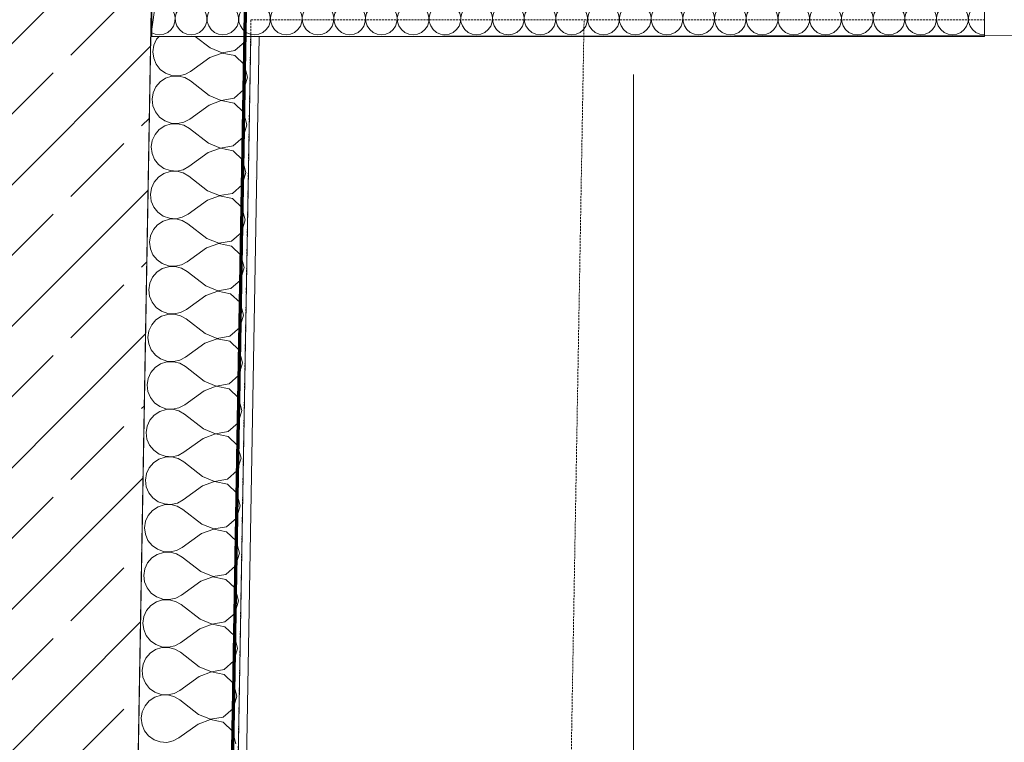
# Model space of a CAD drawing. Header units: millimetres. Extents: x 1523 to 73204, y -91281 to 10268.
# Tile 49 of 120: x 28067 to 29249, y -52033 to -51166. Entities that reach past the tile are written whole.
import ezdxf

# ---------------------------------------------------------------- set-up
doc = ezdxf.new("R2010")
doc.units = ezdxf.units.MM
doc.linetypes.add('CAx_nichtHalbton', pattern=[20001.0584, 10000, -0.5292, 10000, -0.5292])
doc.linetypes.add('Verdeckt 2x', pattern=[3.572, 2.3813, -1.1907])
for name, color, linetype, lineweight, true_color in [('10 A--Wand außen _tragend_', 7, 'Continuous', 13, 0x656565), ('Neubau_10 A--Wand außen _tragend_', 7, 'Continuous', 13, 0x656565), ('Neubau_10 VSI--Wärmeschutz _veritkal_', 7, 'Continuous', 13, 0x656565), ('Neubau_20 A--Gründungsbelag', 7, 'Continuous', 13, 0x656565), ('Sockelbeschichtung Sprühnebel', 7, 'Continuous', 13, 0x656565), ('Xref_706_5_--_ÜP_-1_000_16_Übersichtsplan UG_IFC 2025_01_13_dwg', 7, 'Continuous', 13, 0x767676), ('XX', 7, 'Continuous', 18, 0x804040)]:
    doc.layers.add(name, color=color, linetype=linetype, lineweight=lineweight, true_color=true_color)
doc.layers.add('M-EQPM-___-IDEN', color=7, linetype='Continuous', lineweight=9)

# ---------------------------------------------------------------- blocks, each defined once
blk = doc.blocks.new('Xref_706_5_--_ÜP_-1_000_11_Übersichtsplan UG_IFC 2024_09_30_dwg__X334-41959906-SuD_-1UG gesamt Plot  - Blatt 7')
at = {"layer": 'Neubau_10 VSI--Wärmeschutz _veritkal_', "color": 9, "true_color": 0xcbcbcb, "flags": 128}
for points in [[(40129.1, -102459.7), (40129.1, -102460.3), (40127.8, -102465.4), (40125.2, -102469.9), (40121.4, -102473.6), (40116.8, -102476), (40111.6, -102477.2), (40106.4, -102476.8), (40101.4, -102475.1), (40097.1, -102472.1), (40083.2, -102459), (40074, -102454.2), (40063.6, -102455), (40055.2, -102461.2), (40051.3, -102470.8), (40053, -102481.1), (40059.9, -102488.9), (40069.8, -102491.9), (40079.9, -102489.3), (40096.3, -102479.6)], [(40071.5, -102453.3), (40074, -102454.1), (40075.3, -102453.7)], [(40096.3, -102479.6), (40101.1, -102477.6), (40106.4, -102477), (40111.5, -102477.8), (40116.3, -102480), (40120.3, -102483.5), (40123.2, -102487.9), (40124.7, -102492.9), (40124.9, -102498.1), (40123.6, -102503.2), (40121, -102507.8), (40117.2, -102511.4), (40112.5, -102513.9), (40107.4, -102515), (40102.2, -102514.7), (40097.2, -102513), (40092.9, -102509.9), (40079, -102496.9), (40069.8, -102492.1), (40059.4, -102492.9), (40051, -102499), (40047.1, -102508.7), (40048.8, -102518.9), (40055.7, -102526.8), (40065.6, -102529.8), (40075.7, -102527.2), (40092.1, -102517.5), (40096.9, -102515.5), (40102.2, -102514.9), (40107.3, -102515.7), (40112.1, -102517.9), (40116.1, -102521.3), (40119, -102525.7), (40120.5, -102530.7), (40120.7, -102536), (40119.4, -102541.1), (40116.8, -102545.6), (40113, -102549.3), (40108.3, -102551.8), (40103.2, -102552.9), (40098, -102552.6), (40093, -102550.8), (40088.7, -102547.8), (40074.8, -102534.7), (40065.6, -102530), (40055.2, -102530.8), (40046.8, -102536.9), (40042.9, -102546.5), (40044.6, -102556.8), (40051.5, -102564.6), (40061.4, -102567.7), (40071.5, -102565), (40087.9, -102555.4)], [(40087.9, -102555.4), (40092.7, -102553.3), (40098, -102552.7), (40103.1, -102553.5), (40107.9, -102555.8), (40111.9, -102559.2), (40114.8, -102563.6), (40116.3, -102568.6), (40116.5, -102573.9), (40115.2, -102579), (40112.6, -102583.5), (40108.8, -102587.1), (40104.1, -102589.6), (40099, -102590.7), (40093.8, -102590.4), (40088.8, -102588.7), (40084.5, -102585.6), (40070.6, -102572.6), (40061.4, -102567.8), (40051, -102568.6), (40042.6, -102574.7), (40038.7, -102584.4), (40040.4, -102594.7), (40047.3, -102602.5), (40057.2, -102605.5), (40067.3, -102602.9), (40083.7, -102593.2)], [(40083.7, -102593.2), (40088.5, -102591.2), (40093.8, -102590.6), (40098.9, -102591.4), (40103.7, -102593.6), (40107.7, -102597.1), (40110.6, -102601.5), (40112.1, -102606.5), (40112.3, -102611.7), (40111, -102616.8), (40108.4, -102621.4), (40104.6, -102625), (40099.9, -102627.5), (40094.8, -102628.6), (40089.6, -102628.3), (40084.6, -102626.5), (40080.3, -102623.5), (40066.4, -102610.5), (40057.2, -102605.7), (40046.8, -102606.5), (40038.4, -102612.6), (40034.5, -102622.2), (40036.2, -102632.5), (40043, -102640.3), (40053, -102643.4), (40063.1, -102640.8), (40079.5, -102631.1)], [(40079.5, -102631.1), (40084.3, -102629.1), (40089.5, -102628.4), (40094.7, -102629.3), (40099.5, -102631.5), (40103.5, -102634.9), (40106.4, -102639.3), (40107.9, -102644.3), (40108.1, -102649.6), (40106.8, -102654.7), (40104.2, -102659.2), (40100.4, -102662.9), (40095.7, -102665.4), (40090.6, -102666.5), (40085.4, -102666.1), (40080.4, -102664.4), (40076.1, -102661.4), (40062.2, -102648.3), (40053, -102643.5), (40042.6, -102644.3), (40034.2, -102650.5), (40030.3, -102660.1), (40032, -102670.4), (40038.8, -102678.2), (40048.8, -102681.3), (40058.9, -102678.6), (40075.3, -102668.9)], [(40075.3, -102668.9), (40080.1, -102666.9), (40085.3, -102666.3), (40090.5, -102667.1), (40095.3, -102669.4), (40099.3, -102672.8), (40102.2, -102677.2), (40103.7, -102682.2), (40103.9, -102687.4), (40102.6, -102692.5), (40100, -102697.1), (40096.2, -102700.7), (40091.5, -102703.2), (40086.4, -102704.3), (40081.2, -102704), (40076.2, -102702.3), (40071.9, -102699.2), (40058, -102686.2), (40048.8, -102681.4), (40038.4, -102682.2), (40030, -102688.3), (40026.1, -102698), (40027.8, -102708.2), (40034.6, -102716.1), (40044.6, -102719.1), (40054.7, -102716.5), (40071.1, -102706.8), (40075.9, -102704.8), (40081.1, -102704.2), (40086.3, -102705), (40091.1, -102707.2), (40095.1, -102710.7), (40098, -102715), (40099.5, -102720.1), (40099.7, -102725.3), (40098.4, -102730.4), (40095.8, -102734.9), (40092, -102738.6), (40087.3, -102741.1), (40082.2, -102742.2), (40077, -102741.9), (40072, -102740.1), (40067.7, -102737.1), (40053.8, -102724.1), (40044.6, -102719.3), (40034.2, -102720.1), (40025.8, -102726.2), (40021.9, -102735.8), (40023.6, -102746.1), (40030.4, -102753.9), (40040.4, -102757), (40050.5, -102754.3), (40066.9, -102744.7)], [(40066.9, -102744.7), (40071.7, -102742.6), (40076.9, -102742), (40082.1, -102742.9), (40086.9, -102745.1), (40090.9, -102748.5), (40093.8, -102752.9), (40095.3, -102757.9), (40095.5, -102763.2), (40094.2, -102768.3), (40091.6, -102772.8), (40087.8, -102776.5), (40083.1, -102778.9), (40078, -102780.1), (40072.8, -102779.7), (40067.8, -102778), (40063.5, -102775), (40049.6, -102761.9), (40040.4, -102757.1), (40030, -102757.9), (40021.6, -102764.1), (40017.7, -102773.7), (40019.4, -102784), (40026.2, -102791.8), (40036.2, -102794.8), (40046.3, -102792.2), (40062.7, -102782.5)], [(40062.7, -102782.5), (40067.5, -102780.5), (40072.7, -102779.9), (40077.9, -102780.7), (40082.7, -102782.9), (40086.7, -102786.4), (40089.6, -102790.8), (40091.1, -102795.8), (40091.3, -102801), (40090, -102806.1), (40087.4, -102810.7), (40083.6, -102814.3), (40078.9, -102816.8), (40073.8, -102817.9), (40068.6, -102817.6), (40063.6, -102815.9), (40059.3, -102812.8), (40045.4, -102799.8), (40036.2, -102795), (40025.8, -102795.8), (40017.4, -102801.9), (40013.5, -102811.6), (40015.2, -102821.8), (40022, -102829.7), (40032, -102832.7), (40042.1, -102830.1), (40058.5, -102820.4)], [(40058.5, -102820.4), (40063.3, -102818.4), (40068.5, -102817.8), (40073.7, -102818.6), (40078.5, -102820.8), (40082.5, -102824.2), (40085.4, -102828.6), (40086.9, -102833.6), (40087.1, -102838.9), (40085.8, -102844), (40083.1, -102848.5), (40079.4, -102852.2), (40074.7, -102854.7), (40069.6, -102855.8), (40064.4, -102855.5), (40059.4, -102853.7), (40055.1, -102850.7), (40041.2, -102837.6), (40032, -102832.9), (40021.6, -102833.7), (40013.2, -102839.8), (40009.3, -102849.4), (40011, -102859.7), (40017.8, -102867.5), (40027.8, -102870.6), (40037.9, -102867.9), (40054.3, -102858.3)], [(40054.3, -102858.3), (40059.1, -102856.2), (40064.3, -102855.6), (40069.5, -102856.4), (40074.3, -102858.7), (40078.3, -102862.1), (40081.2, -102866.5), (40082.7, -102871.5), (40082.9, -102876.8), (40081.6, -102881.9), (40078.9, -102886.4), (40075.2, -102890.1), (40070.5, -102892.5), (40065.4, -102893.7), (40060.2, -102893.3), (40055.2, -102891.6), (40050.9, -102888.5), (40037, -102875.5), (40027.8, -102870.7), (40017.4, -102871.5), (40009, -102877.7), (40005.1, -102887.3), (40006.8, -102897.6), (40013.6, -102905.4), (40023.6, -102908.4), (40033.7, -102905.8), (40050.1, -102896.1)], [(40050.1, -102896.1), (40054.9, -102894.1), (40060.1, -102893.5), (40065.3, -102894.3), (40070.1, -102896.5), (40074.1, -102900), (40077, -102904.4), (40078.5, -102909.4), (40078.7, -102914.6), (40077.4, -102919.7), (40074.7, -102924.3), (40071, -102927.9), (40066.3, -102930.4), (40061.2, -102931.5), (40056, -102931.2), (40051, -102929.4), (40046.7, -102926.4), (40032.8, -102913.4), (40023.6, -102908.6), (40013.2, -102909.4), (40004.8, -102915.5), (40000.9, -102925.2), (40002.6, -102935.4), (40009.4, -102943.2), (40019.4, -102946.3), (40029.5, -102943.7), (40045.9, -102934)], [(40045.9, -102934), (40050.7, -102932), (40055.9, -102931.3), (40061.1, -102932.2), (40065.9, -102934.4), (40069.9, -102937.8), (40072.8, -102942.2), (40074.3, -102947.2), (40074.5, -102952.5), (40073.2, -102957.6), (40070.5, -102962.1), (40066.8, -102965.8), (40062.1, -102968.3), (40057, -102969.4), (40051.8, -102969.1), (40046.8, -102967.3), (40042.5, -102964.3), (40028.6, -102951.2), (40019.4, -102946.4), (40009, -102947.2), (40000.6, -102953.4), (39996.7, -102963), (39998.4, -102973.3), (40005.2, -102981.1), (40015.2, -102984.2), (40025.3, -102981.5), (40041.7, -102971.8)], [(40041.7, -102971.8), (40046.5, -102969.8), (40051.7, -102969.2), (40056.9, -102970), (40061.7, -102972.3), (40065.7, -102975.7), (40068.6, -102980.1), (40070.1, -102985.1), (40070.3, -102990.3), (40069, -102995.4), (40066.3, -103000), (40062.6, -103003.6), (40057.9, -103006.1), (40052.8, -103007.2), (40047.6, -103006.9), (40042.6, -103005.2), (40038.3, -103002.1), (40024.4, -102989.1), (40015.2, -102984.3), (40004.8, -102985.1), (39996.4, -102991.2), (39992.4, -103000.9), (39994.2, -103011.1), (40001, -103019), (40011, -103022), (40021.1, -103019.4), (40037.5, -103009.7)], [(40037.5, -103009.7), (40042.3, -103007.7), (40047.5, -103007.1), (40052.7, -103007.9), (40057.5, -103010.1), (40061.5, -103013.6), (40064.4, -103017.9), (40065.9, -103023), (40066.1, -103028.2), (40064.8, -103033.3), (40062.1, -103037.9), (40058.4, -103041.5), (40053.7, -103044), (40048.6, -103045.1), (40043.4, -103044.8), (40038.4, -103043), (40034.1, -103040), (40020.2, -103027), (40011, -103022.2), (40000.6, -103023), (39992.2, -103029.1), (39988.2, -103038.7), (39990, -103049), (39996.8, -103056.8), (40006.8, -103059.9), (40016.9, -103057.2), (40033.3, -103047.6)], [(40033.3, -103047.6), (40038.1, -103045.5), (40043.3, -103044.9), (40048.5, -103045.8), (40053.3, -103048), (40057.3, -103051.4), (40060.1, -103055.8), (40061.7, -103060.8), (40061.9, -103066.1), (40060.6, -103071.2), (40057.9, -103075.7), (40054.2, -103079.4), (40049.5, -103081.8), (40044.4, -103083), (40039.1, -103082.6), (40034.2, -103080.9), (40029.9, -103077.9), (40016, -103064.8), (40006.8, -103060), (39996.4, -103060.8), (39988, -103067), (39984, -103076.6), (39985.8, -103086.9), (39992.6, -103094.7), (40002.6, -103097.7), (40012.7, -103095.1), (40029.1, -103085.4)], [(40029.1, -103085.4), (40033.9, -103083.4), (40039.1, -103082.8), (40044.3, -103083.6), (40049.1, -103085.8), (40053.1, -103089.3), (40055.9, -103093.7), (40057.5, -103098.7), (40057.7, -103103.9), (40056.4, -103109), (40053.7, -103113.6), (40050, -103117.2), (40045.3, -103119.7), (40040.2, -103120.8), (40034.9, -103120.5), (40030, -103118.8), (40025.7, -103115.7), (40011.8, -103102.7), (40002.6, -103097.9), (39992.2, -103098.7), (39983.8, -103104.8), (39979.8, -103114.5), (39981.6, -103124.7), (39988.4, -103132.6), (39998.4, -103135.6), (40008.5, -103133), (40024.9, -103123.3), (40029.7, -103121.3), (40034.9, -103120.7), (40040.1, -103121.5), (40044.9, -103123.7), (40048.9, -103127.1), (40051.7, -103131.5), (40053.3, -103136.5), (40053.5, -103141.8), (40052.2, -103146.9), (40049.5, -103151.4), (40045.8, -103155.1), (40041.1, -103157.6), (40036, -103158.7), (40030.7, -103158.4), (40025.8, -103156.6), (40021.5, -103153.6), (40007.6, -103140.5), (39998.4, -103135.8), (39988, -103136.6), (39979.6, -103142.7), (39975.6, -103152.3), (39977.4, -103162.6), (39984.2, -103170.4), (39994.2, -103173.5), (40004.3, -103170.8), (40020.7, -103161.2)], [(40020.7, -103161.2), (40025.5, -103159.1), (40030.7, -103158.5), (40035.9, -103159.4), (40040.7, -103161.6), (40044.7, -103165), (40047.5, -103169.4), (40049.1, -103174.4), (40049.3, -103179.7), (40048, -103184.8), (40045.3, -103189.3), (40041.6, -103193), (40036.9, -103195.4), (40031.8, -103196.6), (40026.5, -103196.2), (40021.6, -103194.5), (40017.3, -103191.4), (40003.4, -103178.4), (39994.2, -103173.6), (39983.8, -103174.4), (39975.4, -103180.6), (39971.4, -103190.2), (39973.2, -103200.5), (39980, -103208.3), (39990, -103211.3), (40000.1, -103208.7), (40016.5, -103199)], [(40016.5, -103199), (40021.3, -103197), (40026.5, -103196.4), (40031.7, -103197.2), (40036.5, -103199.4), (40040.5, -103202.9), (40043.3, -103207.3), (40044.9, -103212.3), (40045.1, -103217.5), (40043.8, -103222.6), (40041.1, -103227.2), (40037.4, -103230.8), (40032.7, -103233.3), (40027.6, -103234.4), (40022.3, -103234.1), (40017.4, -103232.3), (40013.1, -103229.3), (39999.2, -103216.3), (39990, -103211.5), (39979.6, -103212.3), (39971.2, -103218.4), (39967.2, -103228.1), (39969, -103238.3), (39975.8, -103246.1), (39985.8, -103249.2), (39995.9, -103246.6), (40012.3, -103236.9)], [(40012.3, -103236.9), (40017.1, -103234.9), (40022.3, -103234.2), (40027.5, -103235.1), (40032.3, -103237.3), (40036.3, -103240.7), (40039.1, -103245.1), (40040.7, -103250.1), (40040.9, -103255.4), (40039.6, -103260.5), (40036.9, -103265), (40033.2, -103268.7), (40028.5, -103271.2), (40023.4, -103272.3), (40018.1, -103272), (40013.2, -103270.2), (40008.9, -103267.2), (39995, -103254.1), (39985.8, -103249.4), (39975.4, -103250.1), (39967, -103256.3), (39963, -103265.9), (39964.8, -103276.2), (39971.6, -103284), (39981.6, -103287.1), (39991.6, -103284.4), (40008.1, -103274.7)], [(40008.1, -103274.7), (40012.9, -103272.7), (40018.1, -103272.1), (40023.3, -103272.9), (40028.1, -103275.2), (40032.1, -103278.6), (40034.9, -103283), (40036.5, -103288), (40036.7, -103293.3), (40035.4, -103298.3), (40032.7, -103302.9), (40029, -103306.5), (40024.3, -103309), (40019.2, -103310.1), (40013.9, -103309.8), (40009, -103308.1), (40004.7, -103305), (39990.8, -103292), (39981.6, -103287.2), (39971.2, -103288), (39962.8, -103294.1), (39958.8, -103303.8), (39960.6, -103314), (39967.4, -103321.9), (39977.4, -103324.9), (39987.4, -103322.3), (40003.9, -103312.6)], [(40003.9, -103312.6), (40008.7, -103310.6), (40013.9, -103310), (40019.1, -103310.8), (40023.9, -103313), (40027.9, -103316.5), (40030.7, -103320.8), (40032.3, -103325.9), (40032.5, -103331.1), (40031.2, -103336.2), (40028.5, -103340.8), (40024.8, -103344.4), (40020.1, -103346.9), (40015, -103348), (40009.7, -103347.7), (40004.8, -103345.9), (40000.5, -103342.9), (39986.6, -103329.9), (39977.4, -103325.1), (39967, -103325.9), (39958.6, -103332), (39954.6, -103341.6), (39956.4, -103351.9), (39963.2, -103359.7), (39973.2, -103362.8), (39983.2, -103360.1), (39999.7, -103350.5)], [(39999.7, -103350.5), (40004.5, -103348.5), (40009.7, -103347.8), (40014.9, -103348.7), (40019.7, -103350.9), (40023.7, -103354.3), (40026.5, -103358.7), (40028.1, -103363.7), (40028.3, -103369), (40027, -103374.1), (40024.3, -103378.6), (40020.6, -103382.3), (40015.9, -103384.7), (40010.8, -103385.9), (40005.5, -103385.5), (40000.6, -103383.8), (39996.3, -103380.8), (39982.4, -103367.7), (39973.2, -103362.9), (39962.8, -103363.7), (39954.4, -103369.9), (39950.4, -103379.5), (39952.2, -103389.8), (39959, -103397.6), (39969, -103400.7), (39979, -103398), (39995.5, -103388.3)], [(39995.5, -103388.3), (40000.3, -103386.3), (40005.5, -103385.7), (40010.7, -103386.5), (40015.5, -103388.7), (40019.5, -103392.2), (40022.3, -103396.6), (40023.9, -103401.6), (40024.1, -103406.8), (40022.8, -103411.9), (40020.1, -103416.5), (40016.3, -103420.1), (40011.7, -103422.6), (40006.6, -103423.7), (40001.3, -103423.4), (39996.4, -103421.7), (39992.1, -103418.6), (39978.2, -103405.6), (39969, -103400.8), (39958.6, -103401.6), (39950.2, -103407.7), (39946.2, -103417.4), (39948, -103427.6), (39954.8, -103435.5), (39964.8, -103438.5), (39974.8, -103435.9), (39991.2, -103426.2)], [(40016.5, -103453.3), (40018.6, -103449.8), (40019.9, -103444.7), (40019.7, -103439.5), (40018.1, -103434.4), (40015.2, -103430), (40011.3, -103426.6), (40006.5, -103424.4), (40001.3, -103423.6), (39996.1, -103424.2), (39991.2, -103426.2)], [(39946.1, -103445.5), (39954.4, -103439.5), (39964.8, -103438.7), (39974, -103443.4), (39980.3, -103449.3)]]:
    blk.add_lwpolyline(points, dxfattribs=at)
blk = doc.blocks.new('Xref_706_5_--_ÜP_-1_000_11_Übersichtsplan UG_IFC 2024_09_30_dwg__X423-41959996-SuD_-1UG gesamt Plot  - Blatt 7')
at = {"layer": '10 A--Wand außen _tragend_', "color": 9, "true_color": 0xcbcbcb, "flags": 128}
for points in [[(40033.3, -103341.1), (40039.8, -103343.9), (40048.8, -103356.6), (40049.7, -103372.2), (40042.3, -103386), (40026.5, -103402.2)], [(40021.7, -103445.2), (40024.8, -103448.6), (40031.6, -103452.6), (40039.2, -103454.7), (40047.1, -103454.6), (40054.6, -103452.4), (40061.3, -103448.2), (40066.5, -103442.3), (40070, -103435.2), (40071.4, -103427.5), (40070.6, -103419.6), (40067.7, -103412.3), (40053.6, -103387.4), (40049.9, -103372.2), (40054.7, -103357.4), (40066.7, -103347.3), (40082.1, -103345), (40096.4, -103351.1), (40105.4, -103363.9), (40106.3, -103379.5), (40098.9, -103393.3), (40079, -103413.7), (40074.3, -103420.1), (40071.6, -103427.5), (40071, -103435.3), (40072.5, -103443.1), (40076.1, -103450.1), (40081.5, -103455.8), (40088.2, -103459.9), (40095.8, -103462), (40103.7, -103461.9), (40111.3, -103459.7), (40118, -103455.5), (40123.2, -103449.6), (40126.7, -103442.5), (40128, -103434.7), (40127.3, -103426.9), (40124.4, -103419.6), (40110.3, -103394.7), (40106.6, -103379.5), (40111.4, -103364.7), (40123.3, -103354.6), (40138.8, -103352.3), (40153.1, -103358.4), (40162.1, -103371.2), (40163, -103386.8), (40155.6, -103400.5), (40135.7, -103421), (40131, -103427.4), (40128.3, -103434.8), (40127.6, -103442.6), (40129.2, -103450.4), (40132.8, -103457.4), (40138.2, -103463.1), (40144.9, -103467.2), (40152.5, -103469.3), (40160.4, -103469.2), (40168, -103467), (40174.6, -103462.8), (40179.9, -103456.9), (40183.3, -103449.8), (40184.7, -103442), (40183.9, -103434.2), (40181, -103426.9)], [(40181, -103426.9), (40166.9, -103402), (40163.3, -103386.8), (40168.1, -103372), (40180, -103361.9), (40195.4, -103359.6), (40209.8, -103365.7), (40218.8, -103378.5), (40219.7, -103394.1), (40212.3, -103407.8), (40192.4, -103428.3), (40187.7, -103434.7), (40185, -103442.1), (40184.3, -103449.9), (40185.9, -103457.7), (40189.5, -103464.7), (40194.8, -103470.4), (40201.6, -103474.5), (40209.2, -103476.6), (40217.1, -103476.5), (40224.6, -103474.3), (40231.3, -103470.1), (40236.6, -103464.2), (40240, -103457.1), (40241.4, -103449.3), (40240.6, -103441.5), (40237.7, -103434.2), (40223.6, -103409.3), (40219.9, -103394.1), (40224.8, -103379.3), (40236.7, -103369.2), (40252.1, -103366.9), (40266.5, -103373), (40275.5, -103385.8), (40276.4, -103401.4), (40269, -103415.1), (40249, -103435.6), (40244.4, -103442), (40241.6, -103449.4), (40241, -103457.2), (40242.5, -103464.9), (40246.1, -103472), (40251.5, -103477.7), (40258.3, -103481.8), (40265.9, -103483.9), (40273.8, -103483.8), (40281.3, -103481.6), (40288, -103477.3), (40293.2, -103471.5), (40296.7, -103464.4), (40298.1, -103456.6), (40297.3, -103448.8), (40294.4, -103441.4)], [(40294.4, -103441.4), (40280.3, -103416.6), (40276.6, -103401.4), (40281.4, -103386.6), (40293.4, -103376.5), (40308.8, -103374.2), (40323.2, -103380.3), (40332.1, -103393.1), (40333, -103408.7), (40325.6, -103422.4), (40305.7, -103442.9), (40301.1, -103449.3), (40298.3, -103456.7), (40297.7, -103464.5), (40299.2, -103472.2), (40302.8, -103479.3), (40308.2, -103485), (40314.9, -103489.1), (40322.6, -103491.2), (40330.4, -103491.1), (40338, -103488.8), (40344.7, -103484.6), (40349.9, -103478.8), (40353.4, -103471.7), (40354.7, -103463.9), (40354, -103456.1), (40351.1, -103448.7), (40337, -103423.9), (40333.3, -103408.7), (40338.1, -103393.9), (40350, -103383.8), (40365.5, -103381.5), (40379.8, -103387.6), (40388.8, -103400.4), (40389.7, -103416), (40382.3, -103429.7), (40362.4, -103450.2), (40357.7, -103456.6), (40355, -103463.9), (40354.4, -103471.8), (40355.9, -103479.5), (40359.5, -103486.5), (40364.9, -103492.3), (40371.6, -103496.4), (40379.2, -103498.5), (40387.1, -103498.4), (40394.7, -103496.1), (40401.3, -103491.9), (40406.6, -103486.1), (40410, -103479), (40411.4, -103471.2), (40410.6, -103463.4), (40407.7, -103456)], [(40407.7, -103456), (40393.6, -103431.2), (40390, -103416), (40394.8, -103401.2), (40406.7, -103391.1), (40422.1, -103388.8), (40436.5, -103394.9), (40445.5, -103407.7), (40446.4, -103423.3), (40439, -103437), (40419.1, -103457.5), (40414.4, -103463.8), (40411.7, -103471.2), (40411, -103479.1), (40412.6, -103486.8), (40416.2, -103493.8), (40421.5, -103499.6), (40428.3, -103503.7), (40435.9, -103505.7), (40443.8, -103505.7), (40451.3, -103503.4), (40458, -103499.2), (40463.3, -103493.3), (40466.7, -103486.3), (40468.1, -103478.5), (40467.3, -103470.7), (40464.4, -103463.3), (40450.3, -103438.5), (40446.6, -103423.3), (40451.5, -103408.4), (40463.4, -103398.4), (40478.8, -103396), (40493.2, -103402.2), (40502.2, -103415), (40503.1, -103430.6), (40495.7, -103444.3), (40475.7, -103464.8), (40471.1, -103471.1), (40468.3, -103478.5), (40467.7, -103486.4), (40469.2, -103494.1), (40472.8, -103501.1), (40478.2, -103506.9), (40485, -103511), (40492.6, -103513), (40500.5, -103513), (40508, -103510.7), (40514.7, -103506.5), (40519.9, -103500.6), (40523.4, -103493.6), (40524.8, -103485.8), (40524, -103477.9), (40521.1, -103470.6)], [(40521.1, -103470.6), (40507, -103445.8), (40503.3, -103430.6), (40508.1, -103415.7), (40520.1, -103405.7), (40535.5, -103403.3), (40549.9, -103409.5), (40558.8, -103422.3), (40559.8, -103437.9), (40552.3, -103451.6), (40532.4, -103472.1), (40527.8, -103478.4), (40525, -103485.8), (40524.4, -103493.7), (40525.9, -103501.4), (40529.5, -103508.4), (40534.9, -103514.2), (40541.6, -103518.3), (40549.3, -103520.3), (40557.1, -103520.3), (40564.7, -103518), (40571.4, -103513.8), (40576.6, -103507.9), (40580.1, -103500.8), (40581.5, -103493.1), (40580.7, -103485.2), (40577.8, -103477.9)], [(40577.8, -103477.9), (40563.7, -103453.1), (40560, -103437.9), (40564.8, -103423), (40576.7, -103412.9), (40592.2, -103410.6), (40606.5, -103416.8), (40615.5, -103429.6), (40616.4, -103445.1), (40609, -103458.9), (40589.1, -103479.4), (40584.4, -103485.7), (40581.7, -103493.1), (40581.1, -103501), (40582.6, -103508.7), (40586.2, -103515.7), (40591.6, -103521.5), (40598.3, -103525.6), (40605.9, -103527.6), (40613.8, -103527.5), (40621.4, -103525.3), (40628, -103521.1), (40633.3, -103515.2), (40636.7, -103508.1), (40638.1, -103500.4), (40637.3, -103492.5), (40634.4, -103485.2)], [(40634.4, -103485.2), (40620.3, -103460.3), (40616.7, -103445.2), (40621.5, -103430.3), (40633.4, -103420.2), (40648.9, -103417.9), (40663.2, -103424.1), (40672.2, -103436.8), (40673.1, -103452.4), (40665.7, -103466.2), (40645.8, -103486.7), (40641.1, -103493), (40638.4, -103500.4), (40637.7, -103508.3), (40639.3, -103516), (40642.9, -103523), (40648.3, -103528.8), (40655, -103532.8), (40662.6, -103534.9), (40670.5, -103534.8), (40678, -103532.6), (40684.7, -103528.4), (40690, -103522.5), (40693.4, -103515.4), (40694.8, -103507.7), (40694, -103499.8), (40691.1, -103492.5)], [(40691.1, -103492.5), (40677, -103467.6), (40673.3, -103452.5), (40678.2, -103437.6), (40690.1, -103427.5), (40705.5, -103425.2), (40719.9, -103431.4), (40728.9, -103444.1), (40729.8, -103459.7), (40722.4, -103473.5), (40702.4, -103494), (40697.8, -103500.3), (40695, -103507.7), (40694.4, -103515.6), (40696, -103523.3), (40699.5, -103530.3), (40704.9, -103536.1), (40711.7, -103540.1), (40719.3, -103542.2), (40727.2, -103542.1), (40734.7, -103539.9), (40741.4, -103535.7), (40746.6, -103529.8), (40750.1, -103522.7), (40751.5, -103515), (40750.7, -103507.1), (40747.8, -103499.8)], [(40747.8, -103499.8), (40733.7, -103474.9), (40730, -103459.8), (40734.8, -103444.9), (40746.8, -103434.8), (40762.2, -103432.5), (40776.6, -103438.7), (40785.5, -103451.4), (40786.5, -103467), (40779, -103480.8), (40759.1, -103501.2), (40754.5, -103507.6), (40751.7, -103515), (40751.1, -103522.8), (40752.6, -103530.6), (40756.2, -103537.6), (40761.6, -103543.4), (40768.4, -103547.4), (40776, -103549.5), (40783.8, -103549.4), (40791.4, -103547.2), (40798.1, -103543), (40803.3, -103537.1), (40806.8, -103530), (40808.2, -103522.3), (40807.4, -103514.4), (40804.5, -103507.1)], [(40804.5, -103507.1), (40790.4, -103482.2), (40786.7, -103467), (40791.5, -103452.2), (40803.4, -103442.1), (40818.9, -103439.8), (40833.2, -103445.9), (40842.2, -103458.7), (40843.1, -103474.3), (40835.7, -103488.1), (40815.8, -103508.5), (40811.1, -103514.9), (40808.4, -103522.3), (40807.8, -103530.1), (40809.3, -103537.9), (40812.9, -103544.9), (40818.3, -103550.6), (40825, -103554.7), (40832.6, -103556.8), (40840.5, -103556.7), (40848.1, -103554.5), (40854.7, -103550.3), (40860, -103544.4), (40863.4, -103537.3), (40864.8, -103529.5), (40864, -103521.7), (40861.1, -103514.4)], [(40861.1, -103514.4), (40847.1, -103489.5), (40843.4, -103474.3), (40848.2, -103459.5), (40860.1, -103449.4), (40875.6, -103447.1)]]:
    blk.add_lwpolyline(points, dxfattribs=at)
blk = doc.blocks.new('Xref_706_5_--_ÜP_-1_000_16_Übersichtsplan UG_IFC 2025_01_13_dwg-35469238-SuD_-1UG gesamt Plot  - Blatt 7')
at = {"layer": '10 A--Wand außen _tragend_', "true_color": 0xcbcbcb}
h = blk.add_hatch(dxfattribs=at)
h.set_pattern_fill('FP_9', color=9, style=0, pattern_type=2)
h.set_pattern_definition([(86.336, (0, 0), (-86.42598, 5.53439), [0, -50]), (86.336, (-41.615, 27.72), (-86.42598, 5.53439), [0, -50])])
h.paths.add_polyline_path([(48728.7, -101675.6), (48729, -101670.7), (44801.5, -101350.3), (44800.8, -101360.3), (48728.4, -101680.7)])
at = {"layer": 'Neubau_10 A--Wand außen _tragend_', "true_color": 0xcbcbcb}
h = blk.add_hatch(dxfattribs=at)
h.set_pattern_fill('FP_4', color=9, style=0, pattern_type=2)
h.set_pattern_definition([(131.336, (0, 0), (90.10192, 79.25683), []), (131.336, (-45.05, -39.63), (90.10192, 79.25683), [90, -30])])
h.paths.add_polyline_path([(50573.6, -101951.6), (44713.4, -101473.5), (44697.4, -101723.1), (50553.3, -102200.8), (50555.8, -102169.9)])
at = {"layer": '10 A--Wand außen _tragend_', "color": 9, "true_color": 0xcbcbcb, "flags": 128}
for points in [[(48729, -101670.7), (44801.5, -101350.3), (44800.8, -101360.3), (44793.2, -101480), (48800.5, -101806.9)], [(44800.8, -101360.3), (48728.4, -101680.7), (48808.1, -101687.2)]]:
    blk.add_lwpolyline(points, dxfattribs=at)
at = {"layer": 'Neubau_10 A--Wand außen _tragend_', "color": 9, "true_color": 0xcbcbcb, "flags": 128}
blk.add_lwpolyline([(49290.8, -101716.5), (49290, -101726.5), (49280.3, -101846.1), (44713.4, -101473.5)], dxfattribs=at)
at = {"layer": 'Neubau_10 VSI--Wärmeschutz _veritkal_', "color": 9, "true_color": 0xcbcbcb, "flags": 128}
blk.add_lwpolyline([(44793.3, -101478.7), (44713.4, -101473.5), (44777.3, -100475.6), (44857.2, -100480.7), (44793.3, -101478.7), (44857.2, -100480.7)], dxfattribs=at)
at = {"layer": 'Neubau_20 A--Gründungsbelag', "color": 9, "true_color": 0xcbcbcb, "flags": 128}
blk.add_lwpolyline([(44713.4, -101473.5), (48800.5, -101807), (48999.9, -98691.8), (44908.3, -98429.8), (44857.8, -99218.2), (44608.3, -99202.2), (44527.8, -100459.6), (44777.3, -100475.6)], close=True, dxfattribs=at)
at = {"layer": 'Sockelbeschichtung Sprühnebel', "color": 9, "true_color": 0xcbcbcb, "flags": 128}
blk.add_lwpolyline([(48858.9, -59250.7), (49704.3, -68302.4), (49558.7, -68315.5), (50764.2, -81309), (45714.7, -80985.6), (44313.5, -101380.7), (44793.2, -101480), (46060.3, -81378.5), (50740.5, -81678.2), (51335.7, -81716.3), (61398.8, -82360.7), (61422.5, -81991.4), (51293.6, -81342.9)], dxfattribs=at)
at = {"rotation": 2.668141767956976}
for name in ['Xref_706_5_--_ÜP_-1_000_11_Übersichtsplan UG_IFC 2024_09_30_dwg__X334-41959906-SuD_-1UG gesamt Plot  - Blatt 7', 'Xref_706_5_--_ÜP_-1_000_11_Übersichtsplan UG_IFC 2024_09_30_dwg__X423-41959996-SuD_-1UG gesamt Plot  - Blatt 7']:
    blk.add_blockref(name, (0, 0), dxfattribs=at)

msp = doc.modelspace()

# ---------------------------------------------------------------- linework, layer by layer
at = {"layer": 'M-EQPM-___-IDEN'}
msp.add_line((28804.218, -51232.005), (28804.218, -53311.149), dxfattribs=at)
at = {"layer": 'XX', "color": 7, "linetype": 'CAx_nichtHalbton', "lineweight": 70, "true_color": 0xffffff}
msp.add_line((28269.536, -55206.236), (28338.97, -51106.236), dxfattribs=at)
at = {"layer": 'XX', "color": 9, "linetype": 'Verdeckt 2x', "true_color": 0xc0c0c0}
for p, q in [((29225.784, -51166.236), (29225.784, -51116.236)), ((28102.828, -65026.236), (28344.755, -51166.236)), ((28344.755, -51166.236), (29225.784, -51166.236)), ((28507.053, -64784.162), (28744.755, -51166.236))]:
    msp.add_line(p, q, dxfattribs=at)

# ---------------------------------------------------------------- block references
at = {"layer": 'Xref_706_5_--_ÜP_-1_000_16_Übersichtsplan UG_IFC 2025_01_13_dwg', "color": 9, "true_color": 0xcbcbcb, "rotation": 273.6637164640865}
msp.add_blockref('Xref_706_5_--_ÜP_-1_000_16_Übersichtsplan UG_IFC 2025_01_13_dwg-35469238-SuD_-1UG gesamt Plot  - Blatt 7', (126634.737, 0), dxfattribs=at)

doc.saveas('drawing.dxf')
